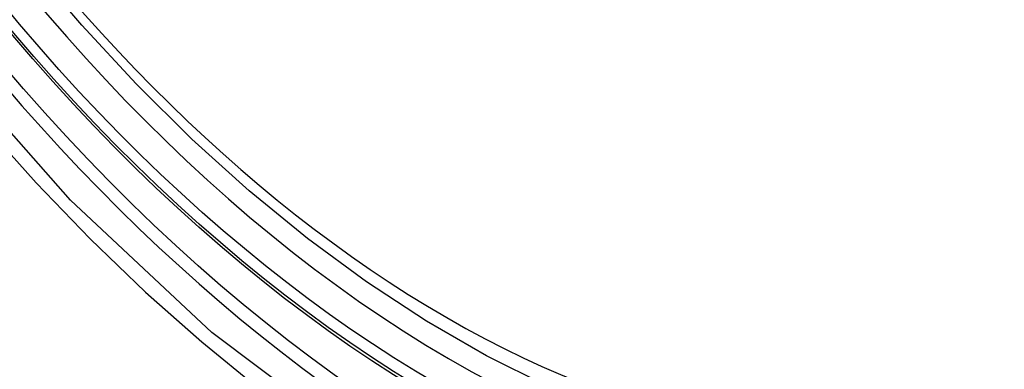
# Model space of a CAD drawing. Header units: inches. Extents: x 25 to 627, y 68 to 290.
# Tile 200 of 250: x 576.3354 to 576.5834, y 245.4369 to 245.525. Entities that reach past the tile are written whole.
import ezdxf

# ---------------------------------------------------------------- set-up
doc = ezdxf.new("R2010")
doc.units = ezdxf.units.IN
doc.header["$MEASUREMENT"] = 0
doc.layers.add('Visible Edges(ANSI)', color=7, linetype='Continuous', lineweight=25)
doc.layers.add('Visible Tangent Edges(ANSI)', color=7, linetype='Continuous', lineweight=25)

msp = doc.modelspace()

# ---------------------------------------------------------------- linework, layer by layer
at = {"layer": 'Visible Edges(ANSI)', "flags": 128}
msp.add_lwpolyline([(576.60781, 245.42961), (576.59593, 245.42367), (576.58337, 245.41913), (576.57021, 245.416), (576.55654, 245.41428), (576.54244, 245.41398), (576.52801, 245.41508), (576.5133, 245.41753), (576.49838, 245.42132), (576.48332, 245.4264), (576.46817, 245.43274), (576.45299, 245.44031), (576.43784, 245.44905), (576.42279, 245.45893), (576.40788, 245.4699), (576.39319, 245.4819), (576.37878, 245.49489), (576.3647, 245.5088), (576.35101, 245.52356), (576.33778, 245.53912)], dxfattribs=at)
at = {"layer": 'Visible Edges(ANSI)'}
msp.add_ellipse((576.44052, 245.69444), major_axis=(0.15994, -0.27703), ratio=0.57735, dxfattribs=at)
msp.add_ellipse((576.444, 245.69645), major_axis=(0.15748, -0.27276), ratio=0.57735, start_param=2.363977, end_param=7.060801, dxfattribs=at)
at = {"layer": 'Visible Tangent Edges(ANSI)', "flags": 128}
for points in [[(576.68896, 245.54924), (576.68604, 245.50804), (576.67763, 245.47099), (576.66387, 245.43887), (576.64513, 245.41246), (576.62189, 245.39239), (576.59466, 245.37914), (576.56395, 245.3729), (576.53037, 245.3738), (576.49478, 245.38185), (576.45792, 245.39683), (576.42062, 245.41847), (576.38383, 245.44618), (576.34819, 245.47949), (576.31462, 245.51757), (576.2839, 245.55948)], [(576.30081, 245.5302), (576.31328, 245.51416), (576.32619, 245.4987), (576.3395, 245.48387), (576.35316, 245.46974), (576.36711, 245.45636), (576.38129, 245.44381), (576.39565, 245.43212), (576.41015, 245.42131), (576.42475, 245.41141), (576.43941, 245.40245), (576.4541, 245.39447), (576.46873, 245.38751), (576.48323, 245.38159), (576.49757, 245.37674), (576.5117, 245.37295), (576.52558, 245.37025), (576.53918, 245.36863), (576.55243, 245.36811), (576.5653, 245.36869), (576.5777, 245.37037), (576.58962, 245.37313), (576.60102, 245.37695)]]:
    msp.add_lwpolyline(points, dxfattribs=at)
at = {"layer": 'Visible Tangent Edges(ANSI)'}
for centre, major_axis, start_param, end_param in [((576.44301, 245.69588), (-0.17318, 0.29996), 5.05527, 10.652693), ((576.44296, 245.69585), (0.15059, -0.26083), 4.097754, 6.89782)]:
    msp.add_ellipse(centre, major_axis=major_axis, ratio=0.57735, start_param=start_param, end_param=end_param, dxfattribs=at)
for centre, major_axis in [((576.4436, 245.69622), (-0.17111, 0.29637)), ((576.44063, 245.6945), (0.1627, -0.2818)), ((576.44052, 245.69444), (-0.1621, 0.28076))]:
    msp.add_ellipse(centre, major_axis=major_axis, ratio=0.57735, dxfattribs=at)

doc.saveas('drawing.dxf')
